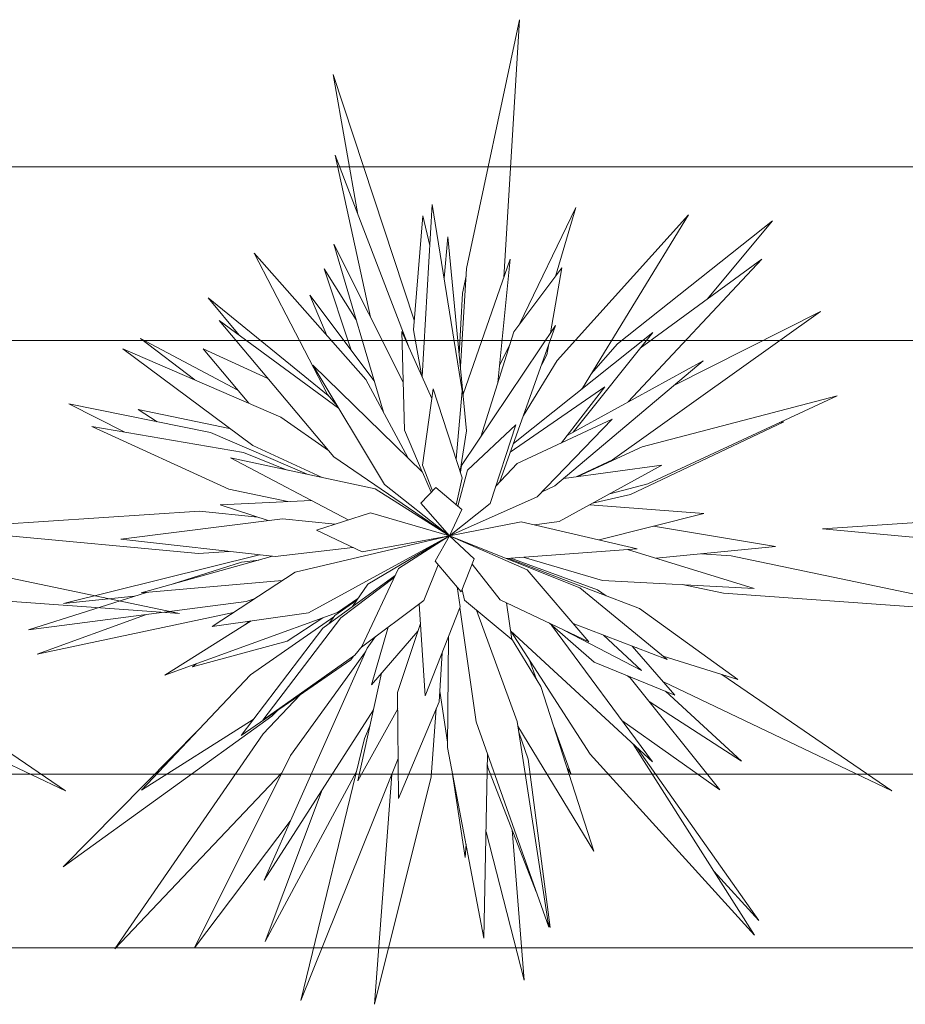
# Model space of a CAD drawing. Header units: millimetres. Extents: x 0 to 1184, y 0 to 836.
# Tile 224 of 241: x 835.46 to 840.56, y 612.37 to 618.04. Entities that reach past the tile are written whole.
import ezdxf
from ezdxf.xclip import XClip

# ---------------------------------------------------------------- set-up
doc = ezdxf.new("R2010")
doc.units = ezdxf.units.MM
doc.header["$MEASUREMENT"] = 0
doc.header["$XCLIPFRAME"] = 0
doc.layers.add('Интерьер - Мебель', color=7, linetype='Continuous')

# ---------------------------------------------------------------- blocks, each defined once
blk = doc.blocks.new('Чертеж_4_4', base_point=(-278.4786, 89.5641))
at = {"layer": 'Интерьер - Мебель', "color": 7, "linetype": 'Continuous', "lineweight": 15}
for p, q in [((838.0296, 616.6075), (838.3352, 618.0416)), ((838.0296, 616.6075), (838.3352, 618.0416)), ((838.3352, 618.0416), (838.2438, 616.5557)), ((838.3352, 618.0416), (838.2438, 616.5557)), ((837.403, 616.9194), (837.2602, 617.7264)), ((837.2602, 617.7264), (837.7281, 616.3098)), ((837.403, 616.9194), (837.2602, 617.7264)), ((837.2602, 617.7264), (837.7281, 616.3098)), ((837.4761, 616.3272), (837.2721, 617.2601)), ((837.2721, 617.2601), (837.6946, 616.1605)), ((837.4761, 616.3272), (837.2721, 617.2601)), ((837.2721, 617.2601), (837.6946, 616.1605)), ((845.5985, 617.1925), (830.5985, 617.1925)), ((837.7729, 615.9855), (837.8317, 616.9765)), ((837.7729, 615.9855), (837.8317, 616.9765)), ((837.8317, 616.9765), (838.0034, 615.9024)), ((837.8317, 616.9765), (838.0034, 615.9024)), ((837.7236, 616.2538), (837.7769, 616.9108)), ((837.7236, 616.2538), (837.7769, 616.9108)), ((837.7769, 616.9108), (837.8176, 616.7393)), ((837.7769, 616.9108), (837.8176, 616.7393)), ((838.3345, 616.2859), (838.659, 616.9596)), ((838.3345, 616.2859), (838.659, 616.9596)), ((838.659, 616.9596), (838.542, 616.5613)), ((838.659, 616.9596), (838.542, 616.5613)), ((838.5519, 616.0774), (839.3081, 616.9163)), ((838.5519, 616.0774), (839.3081, 616.9163)), ((839.3081, 616.9163), (838.6975, 615.9176)), ((839.3081, 616.9163), (838.6975, 615.9176)), ((838.8994, 616.1736), (839.7915, 616.8814)), ((838.8994, 616.1736), (839.7915, 616.8814)), ((839.7915, 616.8814), (839.4148, 616.43)), ((839.7915, 616.8814), (839.4148, 616.43)), ((837.5509, 615.7788), (837.264, 616.7484)), ((837.264, 616.7484), (837.6653, 615.9517)), ((837.5509, 615.7788), (837.264, 616.7484)), ((837.264, 616.7484), (837.6653, 615.9517)), ((837.8997, 616.5511), (837.9211, 616.7908)), ((837.8997, 616.5511), (837.9211, 616.7908)), ((837.9211, 616.7908), (838.0299, 615.6715)), ((837.9211, 616.7908), (838.0299, 615.6715)), ((837.2277, 615.8814), (836.8055, 616.6967)), ((836.8055, 616.6967), (837.4499, 615.9679)), ((837.2277, 615.8814), (836.8055, 616.6967)), ((836.8055, 616.6967), (837.4499, 615.9679)), ((838.0094, 615.8826), (838.2803, 616.6608)), ((838.0094, 615.8826), (838.2803, 616.6608)), ((838.2803, 616.6608), (838.21, 615.9498)), ((838.2803, 616.6608), (838.21, 615.9498)), ((839.7299, 616.6606), (838.9612, 615.8386)), ((839.7299, 616.6606), (838.9612, 615.8386)), ((839.0298, 616.1483), (839.7299, 616.6606)), ((839.0298, 616.1483), (839.7299, 616.6606)), ((837.3653, 616.136), (837.2101, 616.6054)), ((837.2101, 616.6054), (837.3933, 616.3116)), ((837.3653, 616.136), (837.2101, 616.6054)), ((837.2101, 616.6054), (837.3933, 616.3116)), ((837.9938, 616.0431), (838.0296, 616.6075)), ((837.9938, 616.0431), (838.0296, 616.6075)), ((838.3024, 616.2432), (838.5791, 616.6106)), ((838.3024, 616.2432), (838.5791, 616.6106)), ((838.5791, 616.6106), (838.5138, 616.2357)), ((838.5791, 616.6106), (838.5138, 616.2357)), ((838.0059, 616.4652), (838.0268, 616.5637)), ((838.0059, 616.4652), (838.0268, 616.5637)), ((837.9872, 616.1111), (838.0059, 616.4652)), ((837.9872, 616.1111), (838.0059, 616.4652)), ((836.72, 616.2224), (836.54, 616.4379)), ((836.54, 616.4379), (837.2328, 615.8755)), ((836.72, 616.2224), (836.54, 616.4379)), ((836.54, 616.4379), (837.2328, 615.8755)), ((837.2253, 616.222), (837.1262, 616.4545)), ((837.1262, 616.4545), (837.4973, 615.9601)), ((837.2253, 616.222), (837.1262, 616.4545)), ((837.1262, 616.4545), (837.4973, 615.9601)), ((840.0694, 616.36), (838.8694, 615.505)), ((840.0694, 616.36), (838.8694, 615.505)), ((839.2207, 615.931), (840.0694, 616.36)), ((839.2207, 615.931), (840.0694, 616.36)), ((837.2642, 615.5225), (836.6039, 616.3077)), ((836.6039, 616.3077), (837.2926, 615.8019)), ((837.2642, 615.5225), (836.6039, 616.3077)), ((836.6039, 616.3077), (837.2926, 615.8019)), ((837.6729, 615.675), (837.6572, 616.2442)), ((837.6572, 616.2442), (837.8299, 615.8581)), ((837.6729, 615.675), (837.6572, 616.2442)), ((837.6572, 616.2442), (837.8299, 615.8581)), ((837.7692, 615.9937), (837.7236, 616.2538)), ((837.7692, 615.9937), (837.7236, 616.2538)), ((838.0009, 615.4718), (838.5428, 616.2789)), ((838.0009, 615.4718), (838.5428, 616.2789)), ((838.1113, 615.6363), (838.3024, 616.2432)), ((838.1113, 615.6363), (838.3024, 616.2432)), ((838.5428, 616.2789), (838.219, 615.3739)), ((838.5428, 616.2789), (838.219, 615.3739)), ((838.2992, 615.5979), (839.1023, 616.2392)), ((838.2992, 615.5979), (839.1023, 616.2392)), ((839.1023, 616.2392), (838.6431, 615.6633)), ((839.1023, 616.2392), (838.6431, 615.6633)), ((844.5985, 616.1925), (831.5985, 616.1925)), ((836.4632, 615.9655), (836.1503, 616.2045)), ((836.1503, 616.2045), (836.712, 615.9068)), ((836.4632, 615.9655), (836.1503, 616.2045)), ((836.1503, 616.2045), (836.712, 615.9068)), ((838.2197, 616.0474), (838.2805, 616.1737)), ((838.2197, 616.0474), (838.2805, 616.1737)), ((838.7483, 616.0007), (838.8994, 616.1736)), ((838.7483, 616.0007), (838.8994, 616.1736)), ((836.7974, 615.5866), (836.0489, 616.144)), ((836.0489, 616.144), (836.9599, 615.7514)), ((836.7974, 615.5866), (836.0489, 616.144)), ((836.0489, 616.144), (836.9599, 615.7514)), ((836.776, 615.8306), (836.5127, 616.1437)), ((836.5127, 616.1437), (836.8856, 615.9727)), ((836.776, 615.8306), (836.5127, 616.1437)), ((836.5127, 616.1437), (836.8856, 615.9727)), ((838.5009, 616.1618), (838.4917, 616.1089)), ((838.5009, 616.1618), (838.4917, 616.1089)), ((838.357, 615.7594), (838.5519, 616.0774)), ((838.357, 615.7594), (838.5519, 616.0774)), ((838.4917, 616.1089), (838.4626, 616.0547)), ((838.4917, 616.1089), (838.4626, 616.0547)), ((839.3922, 616.0761), (838.539, 615.3544)), ((839.3922, 616.0761), (838.539, 615.3544)), ((838.6087, 615.6444), (839.3922, 616.0761)), ((838.6087, 615.6444), (839.3922, 616.0761)), ((837.5563, 615.3615), (837.1437, 616.0505)), ((837.1437, 616.0505), (837.7763, 615.434)), ((837.5563, 615.3615), (837.1437, 616.0505)), ((837.1437, 616.0505), (837.7763, 615.434)), ((837.4499, 615.9679), (837.6905, 615.5176)), ((837.4499, 615.9679), (837.6905, 615.5176)), ((837.7765, 615.4737), (837.8376, 615.9138)), ((837.7765, 615.4737), (837.8376, 615.9138)), ((837.8376, 615.9138), (838.0046, 615.4016)), ((837.8376, 615.9138), (838.0046, 615.4016)), ((838.0034, 615.9024), (837.9697, 615.5086)), ((838.0034, 615.9024), (837.9697, 615.5086)), ((838.2816, 615.5488), (838.8267, 615.9258)), ((838.2816, 615.5488), (838.8267, 615.9258)), ((838.8267, 615.9258), (838.5763, 615.6024)), ((838.8267, 615.9258), (838.5763, 615.6024)), ((838.6975, 615.9176), (838.6923, 615.9119)), ((838.6975, 615.9176), (838.6923, 615.9119)), ((837.284, 615.8162), (837.2277, 615.8814)), ((837.284, 615.8162), (837.2277, 615.8814)), ((839.041, 615.5797), (840.1654, 615.8739)), ((839.041, 615.5797), (840.1654, 615.8739)), ((840.1654, 615.8739), (839.0747, 615.3668)), ((840.1654, 615.8739), (839.0747, 615.3668)), ((836.0603, 615.664), (835.7391, 615.8275)), ((835.7391, 615.8275), (836.5548, 615.6619)), ((836.0603, 615.664), (835.7391, 615.8275)), ((835.7391, 615.8275), (836.5548, 615.6619)), ((836.2478, 615.7242), (836.1376, 615.7949)), ((836.1376, 615.7949), (836.6643, 615.6857)), ((836.2478, 615.7242), (836.1376, 615.7949)), ((836.1376, 615.7949), (836.6643, 615.6857)), ((836.9599, 615.7514), (837.2346, 615.5577)), ((836.9599, 615.7514), (837.2346, 615.5577)), ((838.3218, 615.4841), (838.8693, 615.7387)), ((838.3218, 615.4841), (838.8693, 615.7387)), ((838.8693, 615.7387), (838.4373, 615.2906)), ((838.8693, 615.7387), (838.4373, 615.2906)), ((839.8577, 615.7245), (838.9734, 615.3043)), ((839.8577, 615.7245), (838.9734, 615.3043)), ((839.8321, 615.7189), (839.8577, 615.7245)), ((839.8321, 615.7189), (839.8577, 615.7245)), ((836.6606, 615.336), (835.8703, 615.6963)), ((835.8703, 615.6963), (836.7452, 615.5475)), ((836.6606, 615.336), (835.8703, 615.6963)), ((835.8703, 615.6963), (836.7452, 615.5475)), ((836.5548, 615.6619), (837.1105, 615.4215)), ((836.5548, 615.6619), (837.1105, 615.4215)), ((837.7747, 615.4355), (837.6729, 615.675)), ((837.7747, 615.4355), (837.6729, 615.675)), ((838.0299, 615.6715), (837.9923, 615.4393)), ((838.0299, 615.6715), (837.9923, 615.4393)), ((838.0355, 615.4452), (838.3126, 615.706)), ((838.0355, 615.4452), (838.3126, 615.706)), ((838.3126, 615.706), (838.1652, 615.2533)), ((838.3126, 615.706), (838.1652, 615.2533)), ((837.1977, 615.4029), (836.7974, 615.5866)), ((837.1977, 615.4029), (836.7974, 615.5866)), ((838.6716, 615.4086), (839.041, 615.5797)), ((838.6716, 615.4086), (839.041, 615.5797)), ((837.3475, 615.158), (836.6701, 615.5152)), ((836.6701, 615.5152), (837.503, 615.3379)), ((837.3475, 615.158), (836.6701, 615.5152)), ((836.6701, 615.5152), (837.503, 615.3379)), ((836.7452, 615.5475), (836.9956, 615.4459)), ((836.7452, 615.5475), (836.9956, 615.4459)), ((837.9318, 615.066), (837.2642, 615.5225)), ((837.9318, 615.066), (837.2642, 615.5225)), ((838.8694, 615.505), (838.6604, 615.4072)), ((838.8694, 615.505), (838.6604, 615.4072)), ((837.833, 615.3253), (837.7765, 615.4737)), ((837.833, 615.3253), (837.7765, 615.4737)), ((837.9788, 615.2377), (838.0355, 615.4452)), ((837.9788, 615.2377), (838.0355, 615.4452)), ((837.9943, 615.4332), (838.0009, 615.4718)), ((837.9943, 615.4332), (838.0009, 615.4718)), ((838.1967, 615.35), (838.3218, 615.4841)), ((838.1967, 615.35), (838.3218, 615.4841)), ((839.1553, 615.473), (838.5627, 615.1492)), ((839.1553, 615.473), (838.5627, 615.1492)), ((838.5903, 615.3978), (839.1553, 615.473)), ((838.5903, 615.3978), (839.1553, 615.473)), ((837.7763, 615.434), (837.8255, 615.3175)), ((837.7763, 615.434), (837.8255, 615.3175)), ((838.0046, 615.4016), (837.9706, 615.2447)), ((838.0046, 615.4016), (837.9706, 615.2447)), ((837.0006, 615.2638), (836.6606, 615.336)), ((837.0006, 615.2638), (836.6606, 615.336)), ((837.503, 615.3379), (837.9318, 615.066)), ((837.503, 615.3379), (837.9318, 615.066)), ((837.9318, 615.066), (837.5563, 615.3615)), ((837.9318, 615.066), (837.5563, 615.3615)), ((837.7655, 615.2553), (837.8526, 615.3456)), ((837.7655, 615.2553), (837.8526, 615.3456)), ((837.8526, 615.3456), (838.0014, 615.2183)), ((837.8526, 615.3456), (838.0014, 615.2183)), ((838.539, 615.3544), (838.465, 615.3193)), ((838.539, 615.3544), (838.465, 615.3193)), ((839.0747, 615.3668), (838.8553, 615.3091)), ((839.0747, 615.3668), (838.8553, 615.3091)), ((836.6107, 615.2459), (837.135, 615.27)), ((836.6107, 615.2459), (837.135, 615.27)), ((838.4373, 615.2906), (837.9318, 615.066)), ((838.4373, 615.2906), (837.9318, 615.066)), ((838.9734, 615.3043), (838.7553, 615.2544)), ((838.9734, 615.3043), (838.7553, 615.2544)), ((834.9505, 615.1076), (836.4901, 615.2079)), ((834.9505, 615.1076), (836.4901, 615.2079)), ((836.4901, 615.2079), (836.8269, 615.1747)), ((836.4901, 615.2079), (836.8269, 615.1747)), ((836.8872, 615.1549), (836.6107, 615.2459)), ((836.8872, 615.1549), (836.6107, 615.2459)), ((837.9318, 615.066), (837.7655, 615.2553)), ((837.9318, 615.066), (837.7655, 615.2553)), ((838.1652, 615.2533), (837.9318, 615.066)), ((838.1652, 615.2533), (837.9318, 615.066)), ((838.0014, 615.2183), (837.9318, 615.066)), ((838.0014, 615.2183), (837.9318, 615.066)), ((838.7394, 615.2458), (839.3974, 615.1948)), ((838.7394, 615.2458), (839.3974, 615.1948)), ((840.0809, 615.1076), (841.6205, 615.2079)), ((840.0809, 615.1076), (841.6205, 615.2079)), ((836.0373, 615.0471), (836.9701, 615.1654)), ((836.0373, 615.0471), (836.9701, 615.1654)), ((836.9701, 615.1654), (837.2728, 615.1341)), ((836.9701, 615.1654), (837.2728, 615.1341)), ((837.1649, 615.0996), (837.4757, 615.199)), ((837.1649, 615.0996), (837.4757, 615.199)), ((837.4757, 615.199), (837.9318, 615.066)), ((837.4757, 615.199), (837.9318, 615.066)), ((839.3974, 615.1948), (838.794, 615.0436)), ((839.3974, 615.1948), (838.794, 615.0436)), ((836.4862, 614.9645), (834.9505, 615.1076)), ((836.4862, 614.9645), (834.9505, 615.1076)), ((837.4278, 614.9751), (837.1649, 615.0996)), ((837.4278, 614.9751), (837.1649, 615.0996)), ((837.9318, 615.066), (838.345, 615.1481)), ((837.9318, 615.066), (838.345, 615.1481)), ((838.345, 615.1481), (839.0132, 614.9925)), ((838.345, 615.1481), (839.0132, 614.9925)), ((838.5627, 615.1492), (838.4208, 615.1305)), ((838.5627, 615.1492), (838.4208, 615.1305)), ((839.1069, 615.122), (839.8088, 615.0047)), ((839.1069, 615.122), (839.8088, 615.0047)), ((841.6167, 614.9645), (840.0809, 615.1076)), ((841.6167, 614.9645), (840.0809, 615.1076)), ((836.9279, 614.947), (836.0373, 615.0471)), ((836.9279, 614.947), (836.0373, 615.0471)), ((837.0416, 614.858), (837.9318, 615.066)), ((837.0416, 614.858), (837.9318, 615.066)), ((837.9318, 615.066), (837.1187, 614.6232)), ((837.9318, 615.066), (837.1187, 614.6232)), ((837.9318, 615.066), (837.4278, 614.9751)), ((837.9318, 615.066), (837.4278, 614.9751)), ((837.4606, 614.7883), (837.9318, 615.066)), ((837.4606, 614.7883), (837.9318, 615.066)), ((837.6374, 614.8785), (837.9318, 615.066)), ((837.6374, 614.8785), (837.9318, 615.066)), ((837.8485, 614.9202), (837.9318, 615.066)), ((837.8485, 614.9202), (837.9318, 615.066)), ((837.9318, 615.066), (838.6828, 614.766)), ((837.9318, 615.066), (838.3791, 614.8706)), ((837.9318, 615.066), (838.0733, 614.9347)), ((837.9318, 615.066), (838.6828, 614.766)), ((837.9318, 615.066), (838.3791, 614.8706)), ((837.9318, 615.066), (838.0733, 614.9347)), ((837.3751, 615), (836.9279, 614.947)), ((837.3751, 615), (836.9279, 614.947)), ((839.0132, 614.9925), (838.2585, 614.9355)), ((839.0132, 614.9925), (838.2585, 614.9355)), ((838.9567, 614.9883), (839.6867, 614.7634)), ((838.9567, 614.9883), (839.6867, 614.7634)), ((839.8088, 615.0047), (839.1216, 614.9375)), ((839.8088, 615.0047), (839.1216, 614.9375)), ((834.7944, 614.9508), (836.3763, 614.6196)), ((834.7944, 614.9508), (836.3763, 614.6196)), ((835.7072, 614.6761), (836.836, 614.9573)), ((835.7072, 614.6761), (836.836, 614.9573)), ((836.1557, 614.7377), (836.9108, 614.9489)), ((836.1557, 614.7377), (836.9108, 614.9489)), ((836.6622, 614.9769), (836.4862, 614.9645)), ((836.6622, 614.9769), (836.4862, 614.9645)), ((836.733, 614.9145), (836.8326, 614.9271)), ((836.733, 614.9145), (836.8326, 614.9271)), ((838.0733, 614.9347), (837.9993, 614.7442)), ((838.0733, 614.9347), (837.9993, 614.7442)), ((838.2706, 614.9364), (839.0261, 614.6474)), ((838.2706, 614.9364), (839.0261, 614.6474)), ((838.2848, 614.9375), (838.7832, 614.7561)), ((838.2848, 614.9375), (838.7832, 614.7561)), ((838.813, 614.8093), (838.3548, 614.9428)), ((838.813, 614.8093), (838.3548, 614.9428)), ((839.3828, 614.963), (839.5546, 614.9508)), ((839.3828, 614.963), (839.5546, 614.9508)), ((839.5546, 614.9508), (841.1365, 614.6196)), ((839.5546, 614.9508), (841.1365, 614.6196)), ((836.3345, 614.7877), (836.733, 614.9145)), ((836.3345, 614.7877), (836.733, 614.9145)), ((837.424, 614.4244), (837.6374, 614.8785)), ((837.424, 614.4244), (837.6374, 614.8785)), ((837.8656, 614.9003), (837.7828, 614.6934)), ((837.8656, 614.9003), (837.7828, 614.6934)), ((837.9993, 614.7442), (837.8485, 614.9202)), ((837.9993, 614.7442), (837.8485, 614.9202)), ((838.2238, 614.6985), (838.0611, 614.9033)), ((838.2238, 614.6985), (838.0611, 614.9033)), ((838.3791, 614.8706), (838.7343, 614.4549)), ((838.3791, 614.8706), (838.7343, 614.4549)), ((836.5631, 614.5431), (837.0416, 614.858)), ((836.5631, 614.5431), (837.0416, 614.858)), ((837.2021, 614.5349), (837.6184, 614.8379)), ((837.2021, 614.5349), (837.6184, 614.8379)), ((837.3047, 614.5946), (837.6129, 614.8263)), ((837.3047, 614.5946), (837.6129, 614.8263)), ((836.9669, 614.8089), (836.1557, 614.7377)), ((836.9669, 614.8089), (836.1557, 614.7377)), ((837.373, 614.6593), (837.4606, 614.7883)), ((837.373, 614.6593), (837.4606, 614.7883)), ((837.9755, 614.772), (837.9926, 614.6567)), ((837.9755, 614.772), (837.9926, 614.6567)), ((838.0172, 614.6963), (838.0036, 614.7553)), ((838.0172, 614.6963), (838.0036, 614.7553)), ((838.6828, 614.766), (839.1854, 614.3542)), ((838.6828, 614.766), (839.1854, 614.3542)), ((838.7832, 614.7561), (838.8332, 614.7212)), ((838.7832, 614.7561), (838.8332, 614.7212)), ((839.6867, 614.7634), (838.813, 614.8093)), ((839.6867, 614.7634), (838.813, 614.8093)), ((839.5094, 614.7354), (839.2717, 614.7852)), ((839.5094, 614.7354), (839.2717, 614.7852)), ((836.3763, 614.6196), (834.7491, 614.7354)), ((836.3763, 614.6196), (834.7491, 614.7354)), ((835.5051, 614.5239), (836.1855, 614.7403)), ((835.5051, 614.5239), (836.1855, 614.7403)), ((836.1153, 614.718), (835.7072, 614.6761)), ((836.1153, 614.718), (835.7072, 614.6761)), ((836.8059, 614.7029), (836.7591, 614.6878)), ((836.8059, 614.7029), (836.7591, 614.6878)), ((837.4037, 614.7046), (837.2857, 614.6237)), ((837.4037, 614.7046), (837.2857, 614.6237)), ((838.7343, 614.4549), (838.2238, 614.6985)), ((838.7343, 614.4549), (838.2238, 614.6985)), ((841.1365, 614.6196), (839.5094, 614.7354)), ((841.1365, 614.6196), (839.5094, 614.7354)), ((836.7591, 614.6878), (835.5051, 614.5239)), ((836.7591, 614.6878), (835.5051, 614.5239)), ((837.2707, 614.6075), (837.3976, 614.6955)), ((837.2707, 614.6075), (837.3976, 614.6955)), ((837.7828, 614.6934), (837.424, 614.4244)), ((837.7828, 614.6934), (837.424, 614.4244)), ((837.7918, 614.1443), (837.7565, 614.6736)), ((837.7918, 614.1443), (837.7565, 614.6736)), ((837.9926, 614.6567), (837.7918, 614.1443)), ((837.9926, 614.6567), (837.7918, 614.1443)), ((838.0857, 613.9947), (837.9912, 614.6529)), ((838.0857, 613.9947), (837.9912, 614.6529)), ((838.2903, 614.469), (838.0172, 614.6963)), ((838.2903, 614.469), (838.0172, 614.6963)), ((838.2603, 614.6811), (838.2903, 614.469)), ((838.2603, 614.6811), (838.2903, 614.469)), ((839.0261, 614.6474), (839.5924, 614.2379)), ((839.0261, 614.6474), (839.5924, 614.2379)), ((836.6863, 614.6242), (835.5552, 614.3848)), ((836.6863, 614.6242), (835.5552, 614.3848)), ((835.5552, 614.3848), (836.1793, 614.612)), ((835.5552, 614.3848), (836.1793, 614.612)), ((837.2857, 614.6237), (836.2909, 614.2625)), ((837.2857, 614.6237), (836.2909, 614.2625)), ((837.1187, 614.6232), (836.5631, 614.5431)), ((837.1187, 614.6232), (836.5631, 614.5431)), ((836.7855, 614.2649), (837.2655, 614.6004)), ((836.7855, 614.2649), (837.2655, 614.6004)), ((836.8564, 614.0041), (837.3047, 614.5946)), ((836.8564, 614.0041), (837.3047, 614.5946)), ((837.2016, 614.5932), (836.9954, 614.4597)), ((837.2016, 614.5932), (836.9954, 614.4597)), ((837.2352, 614.559), (837.2707, 614.6075)), ((837.2352, 614.559), (837.2707, 614.6075)), ((838.0876, 614.6377), (838.3206, 613.9972)), ((838.0876, 614.6377), (838.3206, 613.9972)), ((836.2909, 614.2625), (836.789, 614.5757)), ((836.2909, 614.2625), (836.789, 614.5757)), ((836.7316, 613.9161), (837.2021, 614.5349)), ((836.7316, 613.9161), (837.2021, 614.5349)), ((836.7525, 614.5527), (836.7794, 614.5743)), ((836.7525, 614.5527), (836.7794, 614.5743)), ((837.4815, 614.2076), (837.5782, 614.54)), ((837.4815, 614.2076), (837.5782, 614.54)), ((837.6316, 614.1629), (837.764, 614.5611)), ((837.6316, 614.1629), (837.764, 614.5611)), ((838.7647, 614.3381), (838.5068, 614.5635)), ((838.7647, 614.3381), (838.5068, 614.5635)), ((838.5197, 614.5522), (839.0999, 613.763)), ((838.5197, 614.5522), (839.0999, 613.763)), ((839.1854, 614.3542), (838.6439, 614.5608)), ((839.1854, 614.3542), (838.6439, 614.5608)), ((837.4569, 614.4193), (837.5055, 614.4855)), ((837.4569, 614.4193), (837.5055, 614.4855)), ((837.7491, 614.5162), (837.4815, 614.2076)), ((837.7491, 614.5162), (837.4815, 614.2076)), ((837.92, 613.8473), (837.9262, 614.4872)), ((837.92, 613.8473), (837.9262, 614.4872)), ((839.0999, 613.763), (838.2833, 614.5186)), ((839.0999, 613.763), (838.2833, 614.5186)), ((838.7412, 613.8076), (838.285, 614.517)), ((838.7412, 613.8076), (838.285, 614.517)), ((838.2894, 614.4754), (838.4573, 614.1981)), ((838.2894, 614.4754), (838.4573, 614.1981)), ((839.0366, 614.2912), (838.5906, 614.5235)), ((839.0366, 614.2912), (838.5906, 614.5235)), ((838.8191, 614.4939), (839.0366, 614.2912)), ((838.8191, 614.4939), (839.0366, 614.2912)), ((836.9954, 614.4597), (836.4504, 614.3109)), ((836.9954, 614.4597), (836.4504, 614.3109)), ((836.8628, 613.0813), (837.4569, 614.4193)), ((836.8628, 613.0813), (837.4569, 614.4193)), ((837.4272, 614.4311), (837.3855, 614.3787)), ((837.4272, 614.4311), (837.3855, 614.3787)), ((838.9843, 614.4309), (839.2302, 614.1487)), ((838.9843, 614.4309), (839.2302, 614.1487)), ((839.0123, 614.4202), (838.9866, 614.4283)), ((839.0123, 614.4202), (838.9866, 614.4283)), ((837.3855, 614.3787), (836.8564, 614.0041)), ((837.3855, 614.3787), (836.8564, 614.0041)), ((837.0144, 613.801), (837.4475, 614.3982)), ((837.0144, 613.801), (837.4475, 614.3982)), ((837.3807, 614.3752), (837.3627, 614.3527)), ((837.3807, 614.3752), (837.3627, 614.3527)), ((837.8892, 614.3928), (837.8712, 614.109)), ((837.8892, 614.3928), (837.8712, 614.109)), ((839.5924, 614.2379), (839.1624, 614.3731)), ((839.5924, 614.2379), (839.1624, 614.3731)), ((836.4504, 614.3109), (836.4722, 614.3283)), ((836.4504, 614.3109), (836.4722, 614.3283)), ((837.3627, 614.3527), (836.7316, 613.9161)), ((837.3627, 614.3527), (836.7316, 613.9161)), ((838.3923, 614.3502), (838.433, 614.2382)), ((838.3923, 614.3502), (838.433, 614.2382)), ((839.2302, 614.1487), (838.7647, 614.3381)), ((839.2302, 614.1487), (838.7647, 614.3381)), ((834.7408, 614.2666), (835.7186, 613.5963)), ((834.7408, 614.2666), (835.7186, 613.5963)), ((836.1571, 613.6001), (836.7855, 614.2649)), ((836.1571, 613.6001), (836.7855, 614.2649)), ((837.4039, 613.6552), (837.5403, 614.2755)), ((837.4039, 613.6552), (837.5403, 614.2755)), ((838.9576, 614.2596), (838.9716, 614.2486)), ((838.9576, 614.2596), (838.9716, 614.2486)), ((838.9716, 614.2486), (839.4887, 613.6026)), ((838.9716, 614.2486), (839.4887, 613.6026)), ((839.501, 614.2666), (840.4788, 613.5963)), ((839.501, 614.2666), (840.4788, 613.5963)), ((835.7186, 613.5963), (834.4035, 614.225)), ((835.7186, 613.5963), (834.4035, 614.225)), ((838.4573, 614.1981), (838.7627, 613.2493)), ((838.4573, 614.1981), (838.7627, 613.2493)), ((840.4788, 613.5963), (839.1638, 614.225)), ((840.4788, 613.5963), (839.1638, 614.225)), ((836.8581, 613.9246), (837.071, 614.1509)), ((836.8581, 613.9246), (837.071, 614.1509)), ((837.6384, 613.5534), (837.6316, 614.1629)), ((837.6384, 613.5534), (837.6316, 614.1629)), ((837.9203, 613.8774), (837.8752, 614.1717)), ((837.9203, 613.8774), (837.8752, 614.1717)), ((839.1748, 614.1713), (839.6143, 613.7678)), ((839.1748, 614.1713), (839.6143, 613.7678)), ((837.8712, 614.109), (837.6384, 613.5534)), ((837.8712, 614.109), (837.6384, 613.5534)), ((839.6143, 613.7678), (839.0809, 614.112)), ((839.6143, 613.7678), (839.0809, 614.112)), ((836.9074, 614.0265), (835.7056, 613.1587)), ((836.9074, 614.0265), (835.7056, 613.1587)), ((837.4936, 614.063), (836.8628, 613.0813)), ((837.4936, 614.063), (836.8628, 613.0813)), ((836.9423, 614.0618), (836.9074, 614.0265)), ((836.9423, 614.0618), (836.9074, 614.0265)), ((837.6327, 614.0691), (837.4039, 613.6552)), ((837.6327, 614.0691), (837.4039, 613.6552)), ((837.8554, 614.0712), (837.8251, 613.6766)), ((837.8554, 614.0712), (837.8251, 613.6766)), ((836.8007, 614.007), (836.1571, 613.6001)), ((836.8007, 614.007), (836.1571, 613.6001)), ((837.4425, 613.899), (837.4742, 613.9745)), ((837.4425, 613.899), (837.4742, 613.9745)), ((838.5037, 612.8104), (838.0857, 613.9947)), ((838.5037, 612.8104), (838.0857, 613.9947)), ((838.3206, 613.9972), (838.5037, 612.8104)), ((838.3206, 613.9972), (838.5037, 612.8104)), ((838.7627, 613.2493), (838.3247, 613.9703)), ((838.7627, 613.2493), (838.3247, 613.9703)), ((838.5316, 613.9671), (838.6303, 613.6958)), ((838.5316, 613.9671), (838.6303, 613.6958)), ((839.4887, 613.6026), (838.9243, 614.0018)), ((839.4887, 613.6026), (838.9243, 614.0018)), ((835.7056, 613.1587), (836.49, 613.9523)), ((835.7056, 613.1587), (836.49, 613.9523)), ((836.0041, 612.6859), (836.8581, 613.9246)), ((836.0041, 612.6859), (836.8581, 613.9246)), ((838.33, 613.9358), (838.3853, 613.7789)), ((838.33, 613.9358), (838.3853, 613.7789)), ((837.0748, 612.3881), (837.4425, 613.899)), ((837.0748, 612.3881), (837.4425, 613.899)), ((838.13, 612.7476), (837.92, 613.8473)), ((838.13, 612.7476), (837.92, 613.8473)), ((838.989, 613.8656), (839.6885, 612.7646)), ((838.989, 613.8656), (839.6885, 612.7646)), ((836.4628, 612.6921), (837.0144, 613.801)), ((836.4628, 612.6921), (837.0144, 613.801)), ((838.1506, 613.8106), (838.13, 612.7476)), ((838.1506, 613.8106), (838.13, 612.7476)), ((839.6885, 612.7646), (838.7412, 613.8076)), ((839.6885, 612.7646), (838.7412, 613.8076)), ((839.015, 613.8415), (839.7132, 612.8499)), ((839.015, 613.8415), (839.7132, 612.8499)), ((837.6359, 613.7829), (837.0748, 612.3881)), ((837.6359, 613.7829), (837.0748, 612.3881)), ((838.1519, 613.7317), (838.1494, 613.7467)), ((838.1519, 613.7317), (838.1494, 613.7467)), ((838.3853, 613.7789), (838.5116, 612.8096)), ((838.3853, 613.7789), (838.5116, 612.8096)), ((831.5985, 613.6925), (844.5985, 613.6925)), ((836.9637, 613.6991), (836.0041, 612.6859)), ((836.9637, 613.6991), (836.0041, 612.6859)), ((837.3959, 613.7074), (836.8685, 612.7288)), ((837.3959, 613.7074), (836.8685, 612.7288)), ((837.4994, 612.3662), (837.5989, 613.6909)), ((837.4994, 612.3662), (837.5989, 613.6909)), ((837.8251, 613.6766), (837.4994, 612.3662)), ((837.8251, 613.6766), (837.4994, 612.3662)), ((838.0221, 613.2122), (837.9447, 613.7178)), ((838.0221, 613.2122), (837.9447, 613.7178)), ((838.4313, 613.0154), (838.1519, 613.7317)), ((838.4313, 613.0154), (838.1519, 613.7317)), ((838.6303, 613.6958), (838.6086, 613.7281)), ((838.6303, 613.6958), (838.6086, 613.7281)), ((836.8685, 612.7288), (837.1982, 613.6033)), ((836.8685, 612.7288), (837.1982, 613.6033)), ((837.0142, 613.4223), (836.4628, 612.6921)), ((837.0142, 613.4223), (836.4628, 612.6921)), ((838.3614, 612.5063), (838.1419, 613.3601)), ((838.3614, 612.5063), (838.1419, 613.3601)), ((838.2919, 613.3728), (838.3614, 612.5063)), ((838.2919, 613.3728), (838.3614, 612.5063)), ((838.0265, 613.2896), (838.0221, 613.2122)), ((838.0265, 613.2896), (838.0221, 613.2122)), ((839.7132, 612.8499), (839.4537, 613.1342)), ((839.7132, 612.8499), (839.4537, 613.1342)), ((838.5116, 612.8096), (838.4987, 612.8427)), ((838.5116, 612.8096), (838.4987, 612.8427)), ((830.5985, 612.6925), (845.5985, 612.6925))]:
    blk.add_line(p, q, dxfattribs=at)

msp = doc.modelspace()

# ---------------------------------------------------------------- block references
at = {"color": 161, "linetype": 'Continuous', "lineweight": 40, "true_color": 0x83aefe}
ref = msp.add_blockref('Чертеж_4_4', (-278.4786, 89.5641), dxfattribs=at)
XClip(ref).set_block_clipping_path([(57.3201676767, 151.7660533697), (1181.0522393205, 828.727105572)])

doc.saveas('drawing.dxf')
